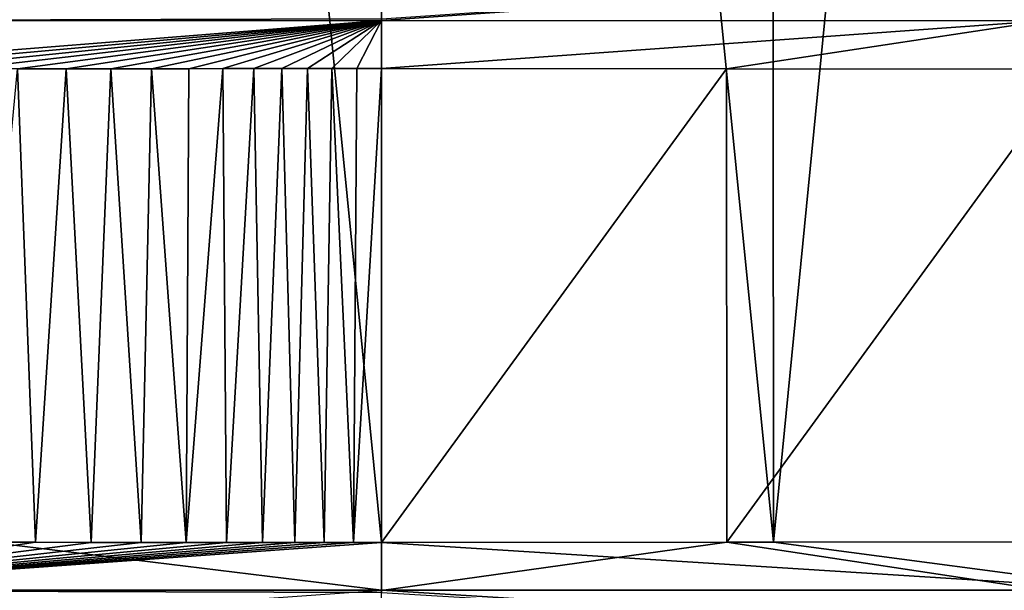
# Model space of a CAD drawing. Header units: metres. Extents: x -136 to 36, y -263 to -20.
# Tile 59 of 99: x -1.27 to 2.19, y -71.6 to -69.59. Entities that reach past the tile are written whole.
import ezdxf

# ---------------------------------------------------------------- set-up
doc = ezdxf.new("R2010")
doc.units = ezdxf.units.M
doc.layers.add('solid_11_382_034_XXX', color=7, linetype='CONTINUOUS')

msp = doc.modelspace()

# ---------------------------------------------------------------- linework, layer by layer
at = {"layer": 'solid_11_382_034_XXX'}
for points in [[(-1.379782, -71.43354, 22.990484), (0, -71.434776, 23.031908), (-1.370191, -57.603088, 22.991058)], [(-1.370191, -57.603088, 22.991058), (0, -71.434776, 23.031908), (0, -57.603088, 23.031908)], [(0, -57.603088, 23.031908), (0, -71.434776, 23.031908), (1.37977, -71.43354, 22.990484)], [(1.370191, -57.603088, 22.991058), (0, -57.603088, 23.031908), (1.37977, -71.43354, 22.990484)], [(2.735515, -57.603088, 22.868654), (1.370191, -57.603088, 22.991058), (1.37977, -71.43354, 22.990484)], [(2.735515, -57.603088, 22.868654), (1.37977, -71.43354, 22.990484), (2.755159, -71.43222, 22.866291)], [(0.000002, -69.430099, -79.38266), (0.000001, -69.58976, -79.445747), (-2.330264, -69.596672, -79.310486)], [(-2.322823, -69.430626, -79.245659), (0.000002, -69.430099, -79.38266), (-2.330264, -69.596672, -79.310486)], [(2.323014, -69.430626, -79.245636), (0.000001, -69.596336, -79.447418), (0.000001, -69.58976, -79.445747)], [(2.323014, -69.430626, -79.245636), (2.330454, -69.596672, -79.310463), (0.000001, -69.596336, -79.447418)], [(0.000001, -69.58976, -79.445747), (0.000001, -69.596336, -79.447418), (-2.330264, -69.596672, -79.310486)], [(-2.330264, -69.596672, -79.310486), (0.000001, -69.596336, -79.447418), (-2.148076, -69.767403, -79.352341)], [(0.000001, -69.596336, -79.447418), (-1.899795, -69.767143, -79.377594), (-2.148076, -69.767403, -79.352341)], [(0.000001, -69.596336, -79.447418), (-1.673952, -69.766899, -79.39785), (-1.899795, -69.767143, -79.377594)], [(0.000001, -69.596336, -79.447418), (-1.467805, -69.76667, -79.414101), (-1.673952, -69.766899, -79.39785)], [(0.000001, -69.596336, -79.447418), (-1.280079, -69.766457, -79.427032), (-1.467805, -69.76667, -79.414101)], [(0.000001, -69.596336, -79.447418), (-1.108759, -69.766258, -79.437294), (-1.280079, -69.766457, -79.427032)], [(0.000001, -69.596336, -79.447418), (-0.952011, -69.766068, -79.445381), (-1.108759, -69.766258, -79.437294)], [(0.000001, -69.596336, -79.447418), (-0.808697, -69.765892, -79.451706), (-0.952011, -69.766068, -79.445381)], [(0.000001, -69.596336, -79.447418), (-0.677814, -69.765724, -79.456581), (-0.808697, -69.765892, -79.451706)], [(0.000001, -69.596336, -79.447418), (-0.558277, -69.765579, -79.460281), (-0.677814, -69.765724, -79.456581)], [(0.000001, -69.596336, -79.447418), (-0.449338, -69.765442, -79.463036), (-0.558277, -69.765579, -79.460281)], [(0.000001, -69.596336, -79.447418), (-0.3501, -69.765343, -79.465019), (-0.449338, -69.765442, -79.463036)], [(0.000001, -69.596336, -79.447418), (-0.260373, -69.765274, -79.466393), (-0.3501, -69.765343, -79.465019)], [(0.000001, -69.596336, -79.447418), (-0.174202, -69.765236, -79.467331), (-0.260373, -69.765274, -79.466393)], [(0.000001, -69.596336, -79.447418), (-0.086894, -69.765221, -79.467903), (-0.174202, -69.765236, -79.467331)], [(0.000001, -69.596336, -79.447418), (0, -69.765221, -79.468094), (-0.086894, -69.765221, -79.467903)], [(2.330454, -69.596672, -79.310463), (0, -69.765221, -79.468094), (0.000001, -69.596336, -79.447418)], [(2.330454, -69.596672, -79.310463), (1.214493, -69.76638, -79.431137), (0, -69.765221, -79.468094)], [(2.330454, -69.596672, -79.310463), (2.426856, -69.767677, -79.320251), (1.214493, -69.76638, -79.431137)], [(-1.280079, -69.766457, -79.427032), (-1.217298, -71.433617, -79.430962), (-1.435619, -71.433365, -79.416443)], [(-1.280079, -69.766457, -79.427032), (-1.108759, -69.766258, -79.437294), (-1.217298, -71.433617, -79.430962)], [(-1.108759, -69.766258, -79.437294), (-1.021269, -71.433846, -79.441963), (-1.217298, -71.433617, -79.430962)], [(-1.108759, -69.766258, -79.437294), (-0.952011, -69.766068, -79.445381), (-1.021269, -71.433846, -79.441963)], [(-0.952011, -69.766068, -79.445381), (-0.845042, -71.434067, -79.450203), (-1.021269, -71.433846, -79.441963)], [(-0.952011, -69.766068, -79.445381), (-0.808697, -69.765892, -79.451706), (-0.845042, -71.434067, -79.450203)], [(-0.808697, -69.765892, -79.451706), (-0.686867, -71.434265, -79.456268), (-0.845042, -71.434067, -79.450203)], [(-0.808697, -69.765892, -79.451706), (-0.677814, -69.765724, -79.456581), (-0.686867, -71.434265, -79.456268)], [(-0.558277, -69.765579, -79.460281), (-0.544959, -71.434441, -79.460648), (-0.686867, -71.434265, -79.456268)], [(-0.677814, -69.765724, -79.456581), (-0.558277, -69.765579, -79.460281), (-0.686867, -71.434265, -79.456268)], [(-0.558277, -69.765579, -79.460281), (-0.449338, -69.765442, -79.463036), (-0.544959, -71.434441, -79.460648)], [(-0.449338, -69.765442, -79.463036), (-0.417862, -71.434593, -79.463715), (-0.544959, -71.434441, -79.460648)], [(-0.449338, -69.765442, -79.463036), (-0.3501, -69.765343, -79.465019), (-0.417862, -71.434593, -79.463715)], [(-0.3501, -69.765343, -79.465019), (-0.305079, -71.434692, -79.465759), (-0.417862, -71.434593, -79.463715)], [(-0.3501, -69.765343, -79.465019), (-0.260373, -69.765274, -79.466393), (-0.305079, -71.434692, -79.465759)], [(-0.260373, -69.765274, -79.466393), (-0.200917, -71.434753, -79.467079), (-0.305079, -71.434692, -79.465759)], [(-0.260373, -69.765274, -79.466393), (-0.174202, -69.765236, -79.467331), (-0.200917, -71.434753, -79.467079)], [(-0.174202, -69.765236, -79.467331), (-0.097625, -71.434776, -79.46785), (-0.200917, -71.434753, -79.467079)], [(-0.174202, -69.765236, -79.467331), (-0.086894, -69.765221, -79.467903), (-0.097625, -71.434776, -79.46785)], [(0, -69.765221, -79.468094), (0, -71.434776, -79.468094), (-0.097625, -71.434776, -79.46785)], [(-0.086894, -69.765221, -79.467903), (0, -69.765221, -79.468094), (-0.097625, -71.434776, -79.46785)], [(1.214493, -69.76638, -79.431137), (0, -71.434776, -79.468094), (0, -69.765221, -79.468094)], [(1.214493, -69.76638, -79.431137), (1.214577, -71.433617, -79.431129), (0, -71.434776, -79.468094)], [(1.214493, -69.76638, -79.431137), (2.426856, -69.767677, -79.320251), (1.214577, -71.433617, -79.431129)], [(2.426856, -69.767677, -79.320251), (2.427022, -71.43232, -79.320229), (1.214577, -71.433617, -79.431129)], [(-0.000001, -71.602409, 23.011539), (-1.379782, -71.43354, 22.990484), (-2.653995, -71.602119, 22.85722)], [(-2.330387, -71.602631, -79.310646), (-1.435619, -71.433365, -79.416443), (-1.217298, -71.433617, -79.430962)], [(-2.330387, -71.602631, -79.310646), (-1.217298, -71.433617, -79.430962), (-1.021269, -71.433846, -79.441963)], [(-2.330387, -71.602631, -79.310646), (-1.021269, -71.433846, -79.441963), (-0.845042, -71.434067, -79.450203)], [(-2.330387, -71.602631, -79.310646), (-0.845042, -71.434067, -79.450203), (-0.686867, -71.434265, -79.456268)], [(-2.330387, -71.602631, -79.310646), (-0.686867, -71.434265, -79.456268), (-0.544959, -71.434441, -79.460648)], [(-2.330387, -71.602631, -79.310646), (-0.544959, -71.434441, -79.460648), (-0.417862, -71.434593, -79.463715)], [(-2.330387, -71.602631, -79.310646), (-0.417862, -71.434593, -79.463715), (-0.305079, -71.434692, -79.465759)], [(-2.330387, -71.602631, -79.310646), (-0.305079, -71.434692, -79.465759), (-0.200917, -71.434753, -79.467079)], [(-2.330387, -71.602631, -79.310646), (-0.200917, -71.434753, -79.467079), (-0.097625, -71.434776, -79.46785)], [(-2.330387, -71.602631, -79.310646), (-0.097625, -71.434776, -79.46785), (0, -71.434776, -79.468094)], [(-2.330387, -71.602631, -79.310646), (0, -71.434776, -79.468094), (0.000001, -71.602966, -79.447586)], [(-0.000001, -71.602409, 23.011539), (0, -71.434776, 23.031908), (-1.379782, -71.43354, 22.990484)], [(2.654111, -71.602119, 22.857206), (0, -71.434776, 23.031908), (-0.000001, -71.602409, 23.011539)], [(2.654111, -71.602119, 22.857206), (1.37977, -71.43354, 22.990484), (0, -71.434776, 23.031908)], [(0.000001, -71.602966, -79.447586), (0, -71.434776, -79.468094), (1.214577, -71.433617, -79.431129)], [(2.330383, -71.602638, -79.310646), (0.000001, -71.602966, -79.447586), (1.214577, -71.433617, -79.431129)], [(2.330383, -71.602638, -79.310646), (1.214577, -71.433617, -79.431129), (2.427022, -71.43232, -79.320229)], [(2.654111, -71.602119, 22.857206), (2.755159, -71.43222, 22.866291), (1.37977, -71.43354, 22.990484)], [(-2.653995, -71.602119, 22.85722), (-2.646635, -71.768372, 22.792601), (-0.000002, -71.768867, 22.947037)], [(-0.000001, -71.610245, 23.00956), (-2.653995, -71.602119, 22.85722), (-0.000002, -71.768867, 22.947037)], [(-0.000001, -71.610245, 23.00956), (-0.000001, -71.602409, 23.011539), (-2.653995, -71.602119, 22.85722)], [(-2.330387, -71.602631, -79.310646), (0.000001, -71.602966, -79.447586), (-2.322965, -71.768745, -79.245987)], [(2.654111, -71.602119, 22.857206), (-0.000001, -71.602409, 23.011539), (2.646749, -71.768372, 22.792587)], [(2.646749, -71.768372, 22.792587), (-0.000001, -71.602409, 23.011539), (-0.000001, -71.610245, 23.00956)]]:
    msp.add_3dface(points, dxfattribs=at)

doc.saveas('drawing.dxf')
